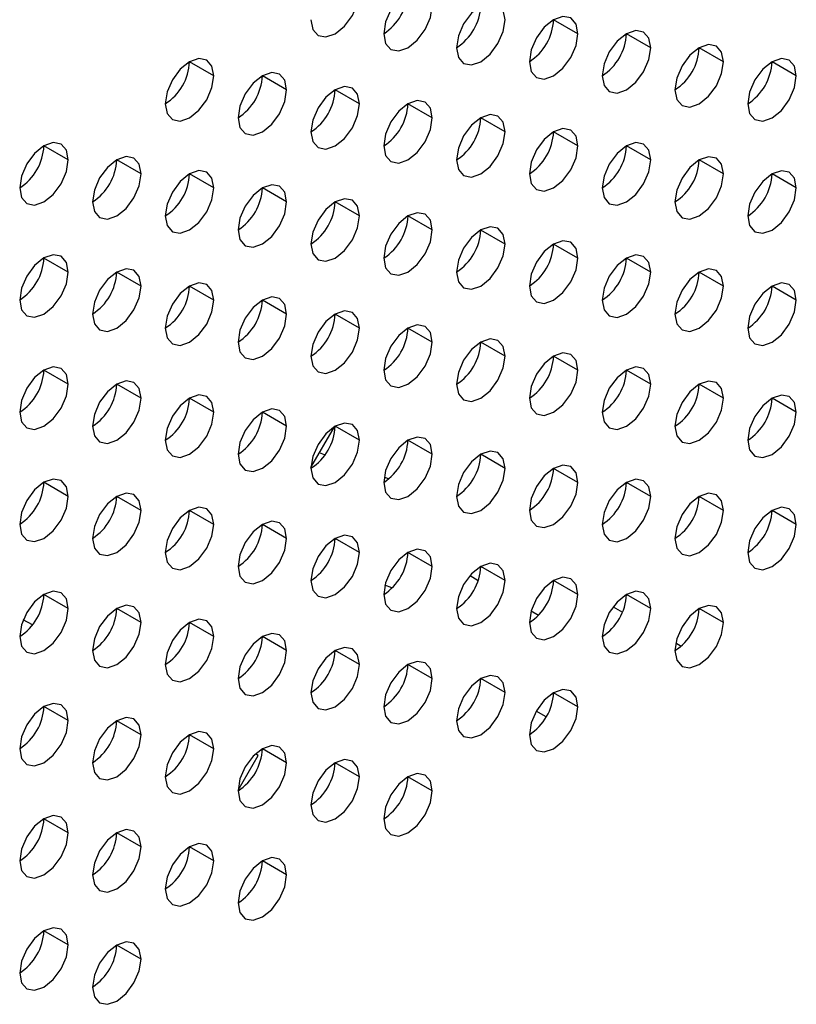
# Model space of a CAD drawing. Header units: millimetres. Extents: x 0 to 1118, y 0 to 864.
# Tile 139 of 254: x 929.34 to 933.11, y 688.41 to 693.19. Entities that reach past the tile are written whole.
import ezdxf

# ---------------------------------------------------------------- set-up
doc = ezdxf.new("R2010")
doc.units = ezdxf.units.MM

msp = doc.modelspace()

# ---------------------------------------------------------------- linework, layer by layer
at = {"color": 7, "linetype": 'Continuous', "lineweight": 25}
for p, q in [((932.0493, 693.1239), (931.9314, 693.192)), ((932.4028, 693.0559), (932.285, 693.1239)), ((932.7564, 692.9878), (932.6385, 693.0558)), ((930.2815, 692.92), (930.1636, 692.988)), ((933.1099, 692.9197), (932.9921, 692.9877)), ((930.635, 692.8519), (930.5172, 692.9199)), ((930.9886, 692.7838), (930.8707, 692.8519)), ((931.3422, 692.7157), (931.2243, 692.7838)), ((931.6957, 692.6477), (931.5779, 692.7157)), ((932.0493, 692.5796), (931.9314, 692.6476)), ((929.5744, 692.5118), (929.4565, 692.5798)), ((932.4028, 692.5115), (932.285, 692.5795)), ((929.9279, 692.4437), (929.8101, 692.5117)), ((932.7564, 692.4434), (932.6385, 692.5115)), ((930.2815, 692.3756), (930.1636, 692.4437)), ((933.1099, 692.3754), (932.9921, 692.4434)), ((930.635, 692.3075), (930.5172, 692.3756)), ((930.9886, 692.2395), (930.8707, 692.3075)), ((931.3422, 692.1714), (931.2243, 692.2394)), ((931.6957, 692.1033), (931.5779, 692.1713)), ((932.0493, 692.0352), (931.9314, 692.1033)), ((929.5744, 691.9674), (929.4565, 692.0354)), ((932.4028, 691.9671), (932.285, 692.0352)), ((929.9279, 691.8993), (929.8101, 691.9674)), ((932.7564, 691.8991), (932.6385, 691.9671)), ((930.2815, 691.8313), (930.1636, 691.8993)), ((933.1099, 691.831), (932.9921, 691.899)), ((930.635, 691.7632), (930.5172, 691.8312)), ((930.9886, 691.6951), (930.8707, 691.7631)), ((931.3422, 691.627), (931.2243, 691.6951)), ((931.6957, 691.5589), (931.5779, 691.627)), ((932.0493, 691.4909), (931.9314, 691.5589)), ((929.5744, 691.4231), (929.4565, 691.4911)), ((932.4028, 691.4228), (932.285, 691.4908)), ((929.9279, 691.355), (929.8101, 691.423)), ((932.7564, 691.3547), (932.6385, 691.4227)), ((930.2815, 691.2869), (930.1636, 691.3549)), ((933.1099, 691.2866), (932.9921, 691.3547)), ((930.635, 691.2188), (930.5172, 691.2869)), ((930.7529, 691.0186), (930.8673, 691.2168)), ((930.9886, 691.1507), (930.8707, 691.2188)), ((931.3422, 691.0827), (931.2243, 691.1507)), ((931.6957, 691.0146), (931.5779, 691.0826)), ((932.0493, 690.9465), (931.9314, 691.0145)), ((929.5744, 690.8787), (929.4565, 690.9467)), ((932.4028, 690.8784), (932.285, 690.9465)), ((929.9279, 690.8106), (929.8101, 690.8786)), ((932.7564, 690.8103), (932.6385, 690.8784)), ((930.2815, 690.7425), (930.1636, 690.8106)), ((933.1099, 690.7423), (932.9921, 690.8103)), ((930.635, 690.6745), (930.5172, 690.7425)), ((930.9886, 690.6064), (930.8707, 690.6744)), ((931.3422, 690.5383), (931.2243, 690.6063)), ((931.6957, 690.4702), (931.5779, 690.5383)), ((932.0493, 690.4021), (931.9314, 690.4702)), ((929.5744, 690.3343), (929.4565, 690.4024)), ((932.4028, 690.3341), (932.285, 690.4021)), ((929.9279, 690.2663), (929.8101, 690.3343)), ((932.7564, 690.266), (932.6385, 690.334)), ((929.4006, 690.2543), (929.3563, 690.2799)), ((930.2815, 690.1982), (930.1636, 690.2662)), ((930.635, 690.1301), (930.5172, 690.1981)), ((930.9886, 690.062), (930.8707, 690.1301)), ((931.3422, 689.9939), (931.2243, 690.062)), ((931.6957, 689.9259), (931.5779, 689.9939)), ((932.0493, 689.8578), (931.9314, 689.9258)), ((929.5744, 689.79), (929.4565, 689.858)), ((929.9279, 689.7219), (929.8101, 689.7899)), ((930.2815, 689.6538), (930.1636, 689.7218)), ((930.635, 689.5857), (930.5172, 689.6538)), ((930.3994, 689.4528), (930.4967, 689.6214)), ((930.4967, 689.6214), (930.4837, 689.6288)), ((930.9886, 689.5177), (930.8707, 689.5857)), ((931.3422, 689.4496), (931.2243, 689.5176)), ((929.5744, 689.2456), (929.4565, 689.3136)), ((929.9279, 689.1775), (929.8101, 689.2456)), ((930.2815, 689.1095), (930.1636, 689.1775)), ((930.635, 689.0414), (930.5172, 689.1094)), ((929.5744, 688.7013), (929.4565, 688.7693)), ((929.9279, 688.6332), (929.8101, 688.7012))]:
    msp.add_line(p, q, dxfattribs=at)
at = {"color": 8, "linetype": 'Continuous', "lineweight": 25}
for p, q in [((930.8196, 691.0803), (930.7941, 691.0899)), ((931.1285, 690.9644), (931.1098, 690.9714)), ((931.2218, 690.6049), (931.2242, 690.6012)), ((931.5256, 690.494), (931.5657, 690.4709)), ((931.1464, 690.4352), (931.1125, 690.447)), ((931.8223, 690.3227), (931.8582, 690.302)), ((932.2205, 690.3428), (932.2658, 690.3166)), ((932.5246, 690.1671), (932.5509, 690.1519)), ((931.5778, 689.9917), (931.5759, 689.9928)), ((931.8959, 689.808), (931.8471, 689.8362))]:
    msp.add_line(p, q, dxfattribs=at)
at = {"color": 7, "linetype": 'Continuous', "lineweight": 25, "flags": 128}
for points in [[(931.3422, 693.2601), (931.3332, 693.307), (931.3076, 693.3364), (931.2694, 693.3438), (931.2243, 693.3282), (931.1792, 693.2918), (931.141, 693.2402), (931.1154, 693.1813), (931.1064, 693.124)], [(930.7529, 693.1921), (930.7619, 693.1452), (930.7874, 693.1158), (930.8256, 693.1084), (930.8707, 693.1241), (930.9158, 693.1605), (930.9541, 693.212), (930.9796, 693.2709), (930.9886, 693.3282)], [(931.1064, 693.124), (931.1154, 693.0771), (931.141, 693.0477), (931.1792, 693.0403), (931.2243, 693.056), (931.2694, 693.0924), (931.3076, 693.1439), (931.3332, 693.2028), (931.3422, 693.2601)], [(931.6957, 693.192), (931.6867, 693.2389), (931.6612, 693.2683), (931.623, 693.2758), (931.5779, 693.2601), (931.5328, 693.2237), (931.4945, 693.1721), (931.469, 693.1132), (931.46, 693.056)], [(931.46, 693.056), (931.469, 693.0091), (931.4945, 692.9797), (931.5328, 692.9722), (931.5779, 692.9879), (931.623, 693.0243), (931.6612, 693.0759), (931.6867, 693.1348), (931.6957, 693.192)], [(932.0493, 693.1239), (932.0403, 693.1708), (932.0147, 693.2003), (931.9765, 693.2077), (931.9314, 693.192), (931.8863, 693.1556), (931.8481, 693.104), (931.8225, 693.0451), (931.8136, 692.9879)], [(931.8136, 692.9879), (931.8225, 692.941), (931.8481, 692.9116), (931.8863, 692.9041), (931.9314, 692.9198), (931.9765, 692.9562), (932.0147, 693.0078), (932.0403, 693.0667), (932.0493, 693.1239)], [(932.4028, 693.0559), (932.3938, 693.1028), (932.3683, 693.1322), (932.3301, 693.1396), (932.285, 693.1239), (932.2399, 693.0875), (932.2016, 693.036), (932.1761, 692.9771), (932.1671, 692.9198)], [(932.1671, 692.9198), (932.1761, 692.8729), (932.2016, 692.8435), (932.2399, 692.8361), (932.285, 692.8517), (932.3301, 692.8881), (932.3683, 692.9397), (932.3938, 692.9986), (932.4028, 693.0559)], [(932.7564, 692.9878), (932.7474, 693.0347), (932.7218, 693.0641), (932.6836, 693.0715), (932.6385, 693.0558), (932.5934, 693.0195), (932.5552, 692.9679), (932.5296, 692.909), (932.5207, 692.8517)], [(930.2815, 692.92), (930.2725, 692.9669), (930.247, 692.9963), (930.2087, 693.0037), (930.1636, 692.988), (930.1185, 692.9516), (930.0803, 692.9001), (930.0548, 692.8412), (930.0458, 692.7839)], [(933.1099, 692.9197), (933.1009, 692.9666), (933.0754, 692.996), (933.0372, 693.0034), (932.9921, 692.9878), (932.947, 692.9514), (932.9087, 692.8998), (932.8832, 692.8409), (932.8742, 692.7836)], [(932.5207, 692.8517), (932.5296, 692.8048), (932.5552, 692.7754), (932.5934, 692.768), (932.6385, 692.7837), (932.6836, 692.8201), (932.7218, 692.8716), (932.7474, 692.9305), (932.7564, 692.9878)], [(930.0458, 692.7839), (930.0548, 692.737), (930.0803, 692.7076), (930.1185, 692.7002), (930.1636, 692.7159), (930.2087, 692.7522), (930.247, 692.8038), (930.2725, 692.8627), (930.2815, 692.92)], [(930.635, 692.8519), (930.6261, 692.8988), (930.6005, 692.9282), (930.5623, 692.9356), (930.5172, 692.92), (930.4721, 692.8836), (930.4339, 692.832), (930.4083, 692.7731), (930.3993, 692.7158)], [(932.8742, 692.7836), (932.8832, 692.7367), (932.9087, 692.7073), (932.947, 692.6999), (932.9921, 692.7156), (933.0372, 692.752), (933.0754, 692.8036), (933.1009, 692.8625), (933.1099, 692.9197)], [(930.9886, 692.7838), (930.9796, 692.8307), (930.9541, 692.8601), (930.9158, 692.8676), (930.8707, 692.8519), (930.8256, 692.8155), (930.7874, 692.7639), (930.7619, 692.705), (930.7529, 692.6478)], [(930.3993, 692.7158), (930.4083, 692.6689), (930.4339, 692.6395), (930.4721, 692.6321), (930.5172, 692.6478), (930.5623, 692.6842), (930.6005, 692.7357), (930.6261, 692.7946), (930.635, 692.8519)], [(930.7529, 692.6478), (930.7619, 692.6009), (930.7874, 692.5715), (930.8256, 692.564), (930.8707, 692.5797), (930.9158, 692.6161), (930.9541, 692.6677), (930.9796, 692.7266), (930.9886, 692.7838)], [(931.3422, 692.7157), (931.3332, 692.7626), (931.3076, 692.792), (931.2694, 692.7995), (931.2243, 692.7838), (931.1792, 692.7474), (931.141, 692.6958), (931.1154, 692.6369), (931.1064, 692.5797)], [(931.1064, 692.5797), (931.1154, 692.5328), (931.141, 692.5034), (931.1792, 692.4959), (931.2243, 692.5116), (931.2694, 692.548), (931.3076, 692.5996), (931.3332, 692.6585), (931.3422, 692.7157)], [(931.6957, 692.6477), (931.6867, 692.6946), (931.6612, 692.724), (931.623, 692.7314), (931.5779, 692.7157), (931.5328, 692.6793), (931.4945, 692.6278), (931.469, 692.5689), (931.46, 692.5116)], [(932.0493, 692.5796), (932.0403, 692.6265), (932.0147, 692.6559), (931.9765, 692.6633), (931.9314, 692.6476), (931.8863, 692.6112), (931.8481, 692.5597), (931.8225, 692.5008), (931.8136, 692.4435)], [(931.46, 692.5116), (931.469, 692.4647), (931.4945, 692.4353), (931.5328, 692.4279), (931.5779, 692.4435), (931.623, 692.4799), (931.6612, 692.5315), (931.6867, 692.5904), (931.6957, 692.6477)], [(929.5744, 692.5118), (929.5654, 692.5587), (929.5399, 692.5881), (929.5016, 692.5955), (929.4565, 692.5798), (929.4114, 692.5434), (929.3732, 692.4919), (929.3477, 692.433), (929.3387, 692.3757)], [(931.8136, 692.4435), (931.8225, 692.3966), (931.8481, 692.3672), (931.8863, 692.3598), (931.9314, 692.3755), (931.9765, 692.4119), (932.0147, 692.4634), (932.0403, 692.5223), (932.0493, 692.5796)], [(932.4028, 692.5115), (932.3938, 692.5584), (932.3683, 692.5878), (932.3301, 692.5952), (932.285, 692.5796), (932.2399, 692.5432), (932.2016, 692.4916), (932.1761, 692.4327), (932.1671, 692.3754)], [(929.9279, 692.4437), (929.919, 692.4906), (929.8934, 692.52), (929.8552, 692.5274), (929.8101, 692.5118), (929.765, 692.4754), (929.7268, 692.4238), (929.7012, 692.3649), (929.6922, 692.3076)], [(932.7564, 692.4434), (932.7474, 692.4903), (932.7218, 692.5197), (932.6836, 692.5272), (932.6385, 692.5115), (932.5934, 692.4751), (932.5552, 692.4235), (932.5296, 692.3646), (932.5207, 692.3074)], [(929.3387, 692.3757), (929.3477, 692.3288), (929.3732, 692.2994), (929.4114, 692.292), (929.4565, 692.3077), (929.5016, 692.344), (929.5399, 692.3956), (929.5654, 692.4545), (929.5744, 692.5118)], [(932.1671, 692.3754), (932.1761, 692.3285), (932.2016, 692.2991), (932.2399, 692.2917), (932.285, 692.3074), (932.3301, 692.3438), (932.3683, 692.3954), (932.3938, 692.4543), (932.4028, 692.5115)], [(929.6922, 692.3076), (929.7012, 692.2607), (929.7268, 692.2313), (929.765, 692.2239), (929.8101, 692.2396), (929.8552, 692.276), (929.8934, 692.3275), (929.919, 692.3864), (929.9279, 692.4437)], [(930.2815, 692.3756), (930.2725, 692.4225), (930.247, 692.4519), (930.2087, 692.4594), (930.1636, 692.4437), (930.1185, 692.4073), (930.0803, 692.3557), (930.0548, 692.2968), (930.0458, 692.2396)], [(932.5207, 692.3074), (932.5296, 692.2605), (932.5552, 692.2311), (932.5934, 692.2236), (932.6385, 692.2393), (932.6836, 692.2757), (932.7218, 692.3273), (932.7474, 692.3862), (932.7564, 692.4434)], [(933.1099, 692.3754), (933.1009, 692.4223), (933.0754, 692.4517), (933.0372, 692.4591), (932.9921, 692.4434), (932.947, 692.407), (932.9087, 692.3554), (932.8832, 692.2965), (932.8742, 692.2393)], [(930.635, 692.3075), (930.6261, 692.3544), (930.6005, 692.3838), (930.5623, 692.3913), (930.5172, 692.3756), (930.4721, 692.3392), (930.4339, 692.2876), (930.4083, 692.2287), (930.3993, 692.1715)], [(930.0458, 692.2396), (930.0548, 692.1926), (930.0803, 692.1632), (930.1185, 692.1558), (930.1636, 692.1715), (930.2087, 692.2079), (930.247, 692.2595), (930.2725, 692.3184), (930.2815, 692.3756)], [(932.8742, 692.2393), (932.8832, 692.1924), (932.9087, 692.163), (932.947, 692.1556), (932.9921, 692.1712), (933.0372, 692.2076), (933.0754, 692.2592), (933.1009, 692.3181), (933.1099, 692.3754)], [(930.3993, 692.1715), (930.4083, 692.1246), (930.4339, 692.0952), (930.4721, 692.0877), (930.5172, 692.1034), (930.5623, 692.1398), (930.6005, 692.1914), (930.6261, 692.2503), (930.635, 692.3075)], [(930.9886, 692.2395), (930.9796, 692.2864), (930.9541, 692.3158), (930.9158, 692.3232), (930.8707, 692.3075), (930.8256, 692.2711), (930.7874, 692.2196), (930.7619, 692.1607), (930.7529, 692.1034)], [(930.7529, 692.1034), (930.7619, 692.0565), (930.7874, 692.0271), (930.8256, 692.0197), (930.8707, 692.0353), (930.9158, 692.0717), (930.9541, 692.1233), (930.9796, 692.1822), (930.9886, 692.2395)], [(931.3422, 692.1714), (931.3332, 692.2183), (931.3076, 692.2477), (931.2694, 692.2551), (931.2243, 692.2394), (931.1792, 692.203), (931.141, 692.1515), (931.1154, 692.0926), (931.1064, 692.0353)], [(931.6957, 692.1033), (931.6867, 692.1502), (931.6612, 692.1796), (931.623, 692.187), (931.5779, 692.1714), (931.5328, 692.135), (931.4945, 692.0834), (931.469, 692.0245), (931.46, 691.9672)], [(931.1064, 692.0353), (931.1154, 691.9884), (931.141, 691.959), (931.1792, 691.9516), (931.2243, 691.9673), (931.2694, 692.0037), (931.3076, 692.0552), (931.3332, 692.1141), (931.3422, 692.1714)], [(931.46, 691.9672), (931.469, 691.9203), (931.4945, 691.8909), (931.5328, 691.8835), (931.5779, 691.8992), (931.623, 691.9356), (931.6612, 691.9871), (931.6867, 692.046), (931.6957, 692.1033)], [(932.0493, 692.0352), (932.0403, 692.0821), (932.0147, 692.1115), (931.9765, 692.119), (931.9314, 692.1033), (931.8863, 692.0669), (931.8481, 692.0153), (931.8225, 691.9564), (931.8136, 691.8992)], [(929.5744, 691.9674), (929.5654, 692.0143), (929.5399, 692.0437), (929.5016, 692.0511), (929.4565, 692.0355), (929.4114, 691.9991), (929.3732, 691.9475), (929.3477, 691.8886), (929.3387, 691.8313)], [(932.4028, 691.9671), (932.3938, 692.014), (932.3683, 692.0435), (932.3301, 692.0509), (932.285, 692.0352), (932.2399, 691.9988), (932.2016, 691.9472), (932.1761, 691.8883), (932.1671, 691.8311)], [(931.8136, 691.8992), (931.8225, 691.8523), (931.8481, 691.8229), (931.8863, 691.8154), (931.9314, 691.8311), (931.9765, 691.8675), (932.0147, 691.9191), (932.0403, 691.978), (932.0493, 692.0352)], [(929.3387, 691.8313), (929.3477, 691.7844), (929.3732, 691.755), (929.4114, 691.7476), (929.4565, 691.7633), (929.5016, 691.7997), (929.5399, 691.8513), (929.5654, 691.9102), (929.5744, 691.9674)], [(929.9279, 691.8993), (929.919, 691.9462), (929.8934, 691.9756), (929.8552, 691.9831), (929.8101, 691.9674), (929.765, 691.931), (929.7268, 691.8794), (929.7012, 691.8205), (929.6922, 691.7633)], [(932.1671, 691.8311), (932.1761, 691.7842), (932.2016, 691.7548), (932.2399, 691.7473), (932.285, 691.763), (932.3301, 691.7994), (932.3683, 691.851), (932.3938, 691.9099), (932.4028, 691.9671)], [(932.7564, 691.8991), (932.7474, 691.946), (932.7218, 691.9754), (932.6836, 691.9828), (932.6385, 691.9671), (932.5934, 691.9307), (932.5552, 691.8792), (932.5296, 691.8203), (932.5207, 691.763)], [(929.6922, 691.7633), (929.7012, 691.7164), (929.7268, 691.687), (929.765, 691.6795), (929.8101, 691.6952), (929.8552, 691.7316), (929.8934, 691.7832), (929.919, 691.8421), (929.9279, 691.8993)], [(930.2815, 691.8313), (930.2725, 691.8782), (930.247, 691.9076), (930.2087, 691.915), (930.1636, 691.8993), (930.1185, 691.8629), (930.0803, 691.8113), (930.0548, 691.7524), (930.0458, 691.6952)], [(932.5207, 691.763), (932.5296, 691.7161), (932.5552, 691.6867), (932.5934, 691.6793), (932.6385, 691.6949), (932.6836, 691.7313), (932.7218, 691.7829), (932.7474, 691.8418), (932.7564, 691.8991)], [(933.1099, 691.831), (933.1009, 691.8779), (933.0754, 691.9073), (933.0372, 691.9147), (932.9921, 691.899), (932.947, 691.8627), (932.9087, 691.8111), (932.8832, 691.7522), (932.8742, 691.6949)], [(930.0458, 691.6952), (930.0548, 691.6483), (930.0803, 691.6189), (930.1185, 691.6115), (930.1636, 691.6271), (930.2087, 691.6635), (930.247, 691.7151), (930.2725, 691.774), (930.2815, 691.8313)], [(930.635, 691.7632), (930.6261, 691.8101), (930.6005, 691.8395), (930.5623, 691.8469), (930.5172, 691.8312), (930.4721, 691.7948), (930.4339, 691.7433), (930.4083, 691.6844), (930.3993, 691.6271)], [(932.8742, 691.6949), (932.8832, 691.648), (932.9087, 691.6186), (932.947, 691.6112), (932.9921, 691.6269), (933.0372, 691.6633), (933.0754, 691.7148), (933.1009, 691.7737), (933.1099, 691.831)], [(930.3993, 691.6271), (930.4083, 691.5802), (930.4339, 691.5508), (930.4721, 691.5434), (930.5172, 691.5591), (930.5623, 691.5954), (930.6005, 691.647), (930.6261, 691.7059), (930.635, 691.7632)], [(930.9886, 691.6951), (930.9796, 691.742), (930.9541, 691.7714), (930.9158, 691.7788), (930.8707, 691.7632), (930.8256, 691.7268), (930.7874, 691.6752), (930.7619, 691.6163), (930.7529, 691.559)], [(931.3422, 691.627), (931.3332, 691.6739), (931.3076, 691.7033), (931.2694, 691.7108), (931.2243, 691.6951), (931.1792, 691.6587), (931.141, 691.6071), (931.1154, 691.5482), (931.1064, 691.491)], [(930.7529, 691.559), (930.7619, 691.5121), (930.7874, 691.4827), (930.8256, 691.4753), (930.8707, 691.491), (930.9158, 691.5274), (930.9541, 691.5789), (930.9796, 691.6378), (930.9886, 691.6951)], [(931.1064, 691.491), (931.1154, 691.4441), (931.141, 691.4147), (931.1792, 691.4072), (931.2243, 691.4229), (931.2694, 691.4593), (931.3076, 691.5109), (931.3332, 691.5698), (931.3422, 691.627)], [(931.6957, 691.5589), (931.6867, 691.6058), (931.6612, 691.6352), (931.623, 691.6427), (931.5779, 691.627), (931.5328, 691.5906), (931.4945, 691.539), (931.469, 691.4801), (931.46, 691.4229)], [(932.0493, 691.4909), (932.0403, 691.5378), (932.0147, 691.5672), (931.9765, 691.5746), (931.9314, 691.5589), (931.8863, 691.5225), (931.8481, 691.471), (931.8225, 691.4121), (931.8136, 691.3548)], [(931.46, 691.4229), (931.469, 691.376), (931.4945, 691.3466), (931.5328, 691.3391), (931.5779, 691.3548), (931.623, 691.3912), (931.6612, 691.4428), (931.6867, 691.5017), (931.6957, 691.5589)], [(929.5744, 691.4231), (929.5654, 691.47), (929.5399, 691.4994), (929.5016, 691.5068), (929.4565, 691.4911), (929.4114, 691.4547), (929.3732, 691.4031), (929.3477, 691.3442), (929.3387, 691.287)], [(931.8136, 691.3548), (931.8225, 691.3079), (931.8481, 691.2785), (931.8863, 691.2711), (931.9314, 691.2867), (931.9765, 691.3231), (932.0147, 691.3747), (932.0403, 691.4336), (932.0493, 691.4909)], [(932.4028, 691.4228), (932.3938, 691.4697), (932.3683, 691.4991), (932.3301, 691.5065), (932.285, 691.4908), (932.2399, 691.4544), (932.2016, 691.4029), (932.1761, 691.344), (932.1671, 691.2867)], [(929.3387, 691.287), (929.3477, 691.2401), (929.3732, 691.2107), (929.4114, 691.2033), (929.4565, 691.2189), (929.5016, 691.2553), (929.5399, 691.3069), (929.5654, 691.3658), (929.5744, 691.4231)], [(929.9279, 691.355), (929.919, 691.4019), (929.8934, 691.4313), (929.8552, 691.4387), (929.8101, 691.423), (929.765, 691.3866), (929.7268, 691.3351), (929.7012, 691.2762), (929.6922, 691.2189)], [(932.1671, 691.2867), (932.1761, 691.2398), (932.2016, 691.2104), (932.2399, 691.203), (932.285, 691.2187), (932.3301, 691.2551), (932.3683, 691.3066), (932.3938, 691.3655), (932.4028, 691.4228)], [(932.7564, 691.3547), (932.7474, 691.4016), (932.7218, 691.431), (932.6836, 691.4384), (932.6385, 691.4228), (932.5934, 691.3864), (932.5552, 691.3348), (932.5296, 691.2759), (932.5207, 691.2186)], [(929.6922, 691.2189), (929.7012, 691.172), (929.7268, 691.1426), (929.765, 691.1352), (929.8101, 691.1509), (929.8552, 691.1872), (929.8934, 691.2388), (929.919, 691.2977), (929.9279, 691.355)], [(930.2815, 691.2869), (930.2725, 691.3338), (930.247, 691.3632), (930.2087, 691.3706), (930.1636, 691.355), (930.1185, 691.3186), (930.0803, 691.267), (930.0548, 691.2081), (930.0458, 691.1508)], [(932.5207, 691.2186), (932.5296, 691.1717), (932.5552, 691.1423), (932.5934, 691.1349), (932.6385, 691.1506), (932.6836, 691.187), (932.7218, 691.2386), (932.7474, 691.2975), (932.7564, 691.3547)], [(933.1099, 691.2866), (933.1009, 691.3335), (933.0754, 691.3629), (933.0372, 691.3704), (932.9921, 691.3547), (932.947, 691.3183), (932.9087, 691.2667), (932.8832, 691.2078), (932.8742, 691.1506)], [(930.0458, 691.1508), (930.0548, 691.1039), (930.0803, 691.0745), (930.1185, 691.0671), (930.1636, 691.0828), (930.2087, 691.1192), (930.247, 691.1707), (930.2725, 691.2296), (930.2815, 691.2869)], [(930.635, 691.2188), (930.6261, 691.2657), (930.6005, 691.2951), (930.5623, 691.3026), (930.5172, 691.2869), (930.4721, 691.2505), (930.4339, 691.1989), (930.4083, 691.14), (930.3993, 691.0828)], [(932.8742, 691.1506), (932.8832, 691.1037), (932.9087, 691.0743), (932.947, 691.0668), (932.9921, 691.0825), (933.0372, 691.1189), (933.0754, 691.1705), (933.1009, 691.2294), (933.1099, 691.2866)], [(930.9886, 691.1507), (930.9796, 691.1976), (930.9541, 691.227), (930.9158, 691.2345), (930.8707, 691.2188), (930.8256, 691.1824), (930.7874, 691.1308), (930.7619, 691.0719), (930.7529, 691.0147)], [(930.3993, 691.0828), (930.4083, 691.0359), (930.4339, 691.0064), (930.4721, 690.999), (930.5172, 691.0147), (930.5623, 691.0511), (930.6005, 691.1027), (930.6261, 691.1616), (930.635, 691.2188)], [(930.7529, 691.0147), (930.7619, 690.9678), (930.7874, 690.9384), (930.8256, 690.9309), (930.8707, 690.9466), (930.9158, 690.983), (930.9541, 691.0346), (930.9796, 691.0935), (930.9886, 691.1507)], [(931.3422, 691.0827), (931.3332, 691.1296), (931.3076, 691.159), (931.2694, 691.1664), (931.2243, 691.1507), (931.1792, 691.1143), (931.141, 691.0628), (931.1154, 691.0039), (931.1064, 690.9466)], [(931.6957, 691.0146), (931.6867, 691.0615), (931.6612, 691.0909), (931.623, 691.0983), (931.5779, 691.0826), (931.5328, 691.0462), (931.4945, 690.9947), (931.469, 690.9358), (931.46, 690.8785)], [(931.1064, 690.9466), (931.1154, 690.8997), (931.141, 690.8703), (931.1792, 690.8629), (931.2243, 690.8785), (931.2694, 690.9149), (931.3076, 690.9665), (931.3332, 691.0254), (931.3422, 691.0827)], [(931.46, 690.8785), (931.469, 690.8316), (931.4945, 690.8022), (931.5328, 690.7948), (931.5779, 690.8105), (931.623, 690.8469), (931.6612, 690.8984), (931.6867, 690.9573), (931.6957, 691.0146)], [(932.0493, 690.9465), (932.0403, 690.9934), (932.0147, 691.0228), (931.9765, 691.0302), (931.9314, 691.0146), (931.8863, 690.9782), (931.8481, 690.9266), (931.8225, 690.8677), (931.8136, 690.8104)], [(929.5744, 690.8787), (929.5654, 690.9256), (929.5399, 690.955), (929.5016, 690.9624), (929.4565, 690.9467), (929.4114, 690.9104), (929.3732, 690.8588), (929.3477, 690.7999), (929.3387, 690.7426)], [(931.8136, 690.8104), (931.8225, 690.7635), (931.8481, 690.7341), (931.8863, 690.7267), (931.9314, 690.7424), (931.9765, 690.7788), (932.0147, 690.8303), (932.0403, 690.8892), (932.0493, 690.9465)], [(932.4028, 690.8784), (932.3938, 690.9253), (932.3683, 690.9547), (932.3301, 690.9622), (932.285, 690.9465), (932.2399, 690.9101), (932.2016, 690.8585), (932.1761, 690.7996), (932.1671, 690.7424)], [(929.3387, 690.7426), (929.3477, 690.6957), (929.3732, 690.6663), (929.4114, 690.6589), (929.4565, 690.6746), (929.5016, 690.711), (929.5399, 690.7625), (929.5654, 690.8214), (929.5744, 690.8787)], [(929.9279, 690.8106), (929.919, 690.8575), (929.8934, 690.8869), (929.8552, 690.8943), (929.8101, 690.8787), (929.765, 690.8423), (929.7268, 690.7907), (929.7012, 690.7318), (929.6922, 690.6745)], [(932.1671, 690.7424), (932.1761, 690.6955), (932.2016, 690.6661), (932.2399, 690.6586), (932.285, 690.6743), (932.3301, 690.7107), (932.3683, 690.7623), (932.3938, 690.8212), (932.4028, 690.8784)], [(932.7564, 690.8103), (932.7474, 690.8572), (932.7218, 690.8867), (932.6836, 690.8941), (932.6385, 690.8784), (932.5934, 690.842), (932.5552, 690.7904), (932.5296, 690.7315), (932.5207, 690.6743)], [(929.6922, 690.6745), (929.7012, 690.6276), (929.7268, 690.5982), (929.765, 690.5908), (929.8101, 690.6065), (929.8552, 690.6429), (929.8934, 690.6945), (929.919, 690.7534), (929.9279, 690.8106)], [(930.2815, 690.7425), (930.2725, 690.7894), (930.247, 690.8188), (930.2087, 690.8263), (930.1636, 690.8106), (930.1185, 690.7742), (930.0803, 690.7226), (930.0548, 690.6637), (930.0458, 690.6065)], [(932.5207, 690.6743), (932.5296, 690.6274), (932.5552, 690.598), (932.5934, 690.5905), (932.6385, 690.6062), (932.6836, 690.6426), (932.7218, 690.6942), (932.7474, 690.7531), (932.7564, 690.8103)], [(933.1099, 690.7423), (933.1009, 690.7892), (933.0754, 690.8186), (933.0372, 690.826), (932.9921, 690.8103), (932.947, 690.7739), (932.9087, 690.7224), (932.8832, 690.6635), (932.8742, 690.6062)], [(930.635, 690.6745), (930.6261, 690.7214), (930.6005, 690.7508), (930.5623, 690.7582), (930.5172, 690.7425), (930.4721, 690.7061), (930.4339, 690.6545), (930.4083, 690.5956), (930.3993, 690.5384)], [(930.0458, 690.6065), (930.0548, 690.5596), (930.0803, 690.5302), (930.1185, 690.5227), (930.1636, 690.5384), (930.2087, 690.5748), (930.247, 690.6264), (930.2725, 690.6853), (930.2815, 690.7425)], [(932.8742, 690.6062), (932.8832, 690.5593), (932.9087, 690.5299), (932.947, 690.5225), (932.9921, 690.5381), (933.0372, 690.5745), (933.0754, 690.6261), (933.1009, 690.685), (933.1099, 690.7423)], [(930.3993, 690.5384), (930.4083, 690.4915), (930.4339, 690.4621), (930.4721, 690.4547), (930.5172, 690.4703), (930.5623, 690.5067), (930.6005, 690.5583), (930.6261, 690.6172), (930.635, 690.6745)], [(930.9886, 690.6064), (930.9796, 690.6533), (930.9541, 690.6827), (930.9158, 690.6901), (930.8707, 690.6744), (930.8256, 690.638), (930.7874, 690.5865), (930.7619, 690.5276), (930.7529, 690.4703)], [(931.3422, 690.5383), (931.3332, 690.5852), (931.3076, 690.6146), (931.2694, 690.622), (931.2243, 690.6064), (931.1792, 690.57), (931.141, 690.5184), (931.1154, 690.4595), (931.1064, 690.4022)], [(930.7529, 690.4703), (930.7619, 690.4234), (930.7874, 690.394), (930.8256, 690.3866), (930.8707, 690.4023), (930.9158, 690.4387), (930.9541, 690.4902), (930.9796, 690.5491), (930.9886, 690.6064)], [(931.1064, 690.4022), (931.1154, 690.3553), (931.141, 690.3259), (931.1792, 690.3185), (931.2243, 690.3342), (931.2694, 690.3706), (931.3076, 690.4221), (931.3332, 690.481), (931.3422, 690.5383)], [(931.6957, 690.4702), (931.6867, 690.5171), (931.6612, 690.5465), (931.623, 690.554), (931.5779, 690.5383), (931.5328, 690.5019), (931.4945, 690.4503), (931.469, 690.3914), (931.46, 690.3342)], [(931.46, 690.3342), (931.469, 690.2873), (931.4945, 690.2579), (931.5328, 690.2504), (931.5779, 690.2661), (931.623, 690.3025), (931.6612, 690.3541), (931.6867, 690.413), (931.6957, 690.4702)], [(932.0493, 690.4021), (932.0403, 690.449), (932.0147, 690.4784), (931.9765, 690.4859), (931.9314, 690.4702), (931.8863, 690.4338), (931.8481, 690.3822), (931.8225, 690.3233), (931.8136, 690.2661)], [(929.5744, 690.3343), (929.5654, 690.3812), (929.5399, 690.4106), (929.5016, 690.4181), (929.4565, 690.4024), (929.4114, 690.366), (929.3732, 690.3144), (929.3477, 690.2555), (929.3387, 690.1983)], [(932.4028, 690.3341), (932.3938, 690.381), (932.3683, 690.4104), (932.3301, 690.4178), (932.285, 690.4021), (932.2399, 690.3657), (932.2016, 690.3142), (932.1761, 690.2553), (932.1671, 690.198)], [(931.8136, 690.2661), (931.8225, 690.2192), (931.8481, 690.1898), (931.8863, 690.1823), (931.9314, 690.198), (931.9765, 690.2344), (932.0147, 690.286), (932.0403, 690.3449), (932.0493, 690.4021)], [(929.3387, 690.1983), (929.3477, 690.1514), (929.3732, 690.122), (929.4114, 690.1145), (929.4565, 690.1302), (929.5016, 690.1666), (929.5399, 690.2182), (929.5654, 690.2771), (929.5744, 690.3343)], [(929.9279, 690.2663), (929.919, 690.3132), (929.8934, 690.3426), (929.8552, 690.35), (929.8101, 690.3343), (929.765, 690.2979), (929.7268, 690.2463), (929.7012, 690.1874), (929.6922, 690.1302)], [(932.1671, 690.198), (932.1761, 690.1511), (932.2016, 690.1217), (932.2399, 690.1143), (932.285, 690.1299), (932.3301, 690.1663), (932.3683, 690.2179), (932.3938, 690.2768), (932.4028, 690.3341)], [(932.7564, 690.266), (932.7474, 690.3129), (932.7218, 690.3423), (932.6836, 690.3497), (932.6385, 690.334), (932.5934, 690.2977), (932.5552, 690.2461), (932.5296, 690.1872), (932.5207, 690.1299)], [(930.2815, 690.1982), (930.2725, 690.2451), (930.247, 690.2745), (930.2087, 690.2819), (930.1636, 690.2662), (930.1185, 690.2298), (930.0803, 690.1783), (930.0548, 690.1194), (930.0458, 690.0621)], [(929.6922, 690.1302), (929.7012, 690.0833), (929.7268, 690.0539), (929.765, 690.0465), (929.8101, 690.0621), (929.8552, 690.0985), (929.8934, 690.1501), (929.919, 690.209), (929.9279, 690.2663)], [(932.5207, 690.1299), (932.5296, 690.083), (932.5552, 690.0536), (932.5934, 690.0462), (932.6385, 690.0619), (932.6836, 690.0983), (932.7218, 690.1498), (932.7474, 690.2087), (932.7564, 690.266)], [(930.0458, 690.0621), (930.0548, 690.0152), (930.0803, 689.9858), (930.1185, 689.9784), (930.1636, 689.9941), (930.2087, 690.0304), (930.247, 690.082), (930.2725, 690.1409), (930.2815, 690.1982)], [(930.635, 690.1301), (930.6261, 690.177), (930.6005, 690.2064), (930.5623, 690.2138), (930.5172, 690.1982), (930.4721, 690.1618), (930.4339, 690.1102), (930.4083, 690.0513), (930.3993, 689.994)], [(930.3993, 689.994), (930.4083, 689.9471), (930.4339, 689.9177), (930.4721, 689.9103), (930.5172, 689.926), (930.5623, 689.9624), (930.6005, 690.0139), (930.6261, 690.0728), (930.635, 690.1301)], [(930.9886, 690.062), (930.9796, 690.1089), (930.9541, 690.1383), (930.9158, 690.1458), (930.8707, 690.1301), (930.8256, 690.0937), (930.7874, 690.0421), (930.7619, 689.9832), (930.7529, 689.926)], [(930.7529, 689.926), (930.7619, 689.8791), (930.7874, 689.8496), (930.8256, 689.8422), (930.8707, 689.8579), (930.9158, 689.8943), (930.9541, 689.9459), (930.9796, 690.0048), (930.9886, 690.062)], [(931.3422, 689.9939), (931.3332, 690.0408), (931.3076, 690.0702), (931.2694, 690.0777), (931.2243, 690.062), (931.1792, 690.0256), (931.141, 689.974), (931.1154, 689.9151), (931.1064, 689.8579)], [(931.1064, 689.8579), (931.1154, 689.811), (931.141, 689.7816), (931.1792, 689.7741), (931.2243, 689.7898), (931.2694, 689.8262), (931.3076, 689.8778), (931.3332, 689.9367), (931.3422, 689.9939)], [(931.6957, 689.9259), (931.6867, 689.9728), (931.6612, 690.0022), (931.623, 690.0096), (931.5779, 689.9939), (931.5328, 689.9575), (931.4945, 689.906), (931.469, 689.8471), (931.46, 689.7898)], [(932.0493, 689.8578), (932.0403, 689.9047), (932.0147, 689.9341), (931.9765, 689.9415), (931.9314, 689.9258), (931.8863, 689.8894), (931.8481, 689.8379), (931.8225, 689.779), (931.8136, 689.7217)], [(931.46, 689.7898), (931.469, 689.7429), (931.4945, 689.7135), (931.5328, 689.7061), (931.5779, 689.7217), (931.623, 689.7581), (931.6612, 689.8097), (931.6867, 689.8686), (931.6957, 689.9259)], [(929.5744, 689.79), (929.5654, 689.8369), (929.5399, 689.8663), (929.5016, 689.8737), (929.4565, 689.858), (929.4114, 689.8216), (929.3732, 689.7701), (929.3477, 689.7112), (929.3387, 689.6539)], [(931.8136, 689.7217), (931.8225, 689.6748), (931.8481, 689.6454), (931.8863, 689.638), (931.9314, 689.6537), (931.9765, 689.6901), (932.0147, 689.7416), (932.0403, 689.8005), (932.0493, 689.8578)], [(929.9279, 689.7219), (929.919, 689.7688), (929.8934, 689.7982), (929.8552, 689.8056), (929.8101, 689.7899), (929.765, 689.7536), (929.7268, 689.702), (929.7012, 689.6431), (929.6922, 689.5858)], [(929.3387, 689.6539), (929.3477, 689.607), (929.3732, 689.5776), (929.4114, 689.5702), (929.4565, 689.5858), (929.5016, 689.6222), (929.5399, 689.6738), (929.5654, 689.7327), (929.5744, 689.79)], [(929.6922, 689.5858), (929.7012, 689.5389), (929.7268, 689.5095), (929.765, 689.5021), (929.8101, 689.5178), (929.8552, 689.5542), (929.8934, 689.6057), (929.919, 689.6646), (929.9279, 689.7219)], [(930.2815, 689.6538), (930.2725, 689.7007), (930.247, 689.7301), (930.2087, 689.7375), (930.1636, 689.7219), (930.1185, 689.6855), (930.0803, 689.6339), (930.0548, 689.575), (930.0458, 689.5177)], [(930.0458, 689.5177), (930.0548, 689.4708), (930.0803, 689.4414), (930.1185, 689.434), (930.1636, 689.4497), (930.2087, 689.4861), (930.247, 689.5377), (930.2725, 689.5966), (930.2815, 689.6538)], [(930.635, 689.5857), (930.6261, 689.6326), (930.6005, 689.662), (930.5623, 689.6695), (930.5172, 689.6538), (930.4721, 689.6174), (930.4339, 689.5658), (930.4083, 689.5069), (930.3993, 689.4497)], [(930.3993, 689.4497), (930.4083, 689.4028), (930.4339, 689.3734), (930.4721, 689.3659), (930.5172, 689.3816), (930.5623, 689.418), (930.6005, 689.4696), (930.6261, 689.5285), (930.635, 689.5857)], [(930.9886, 689.5177), (930.9796, 689.5646), (930.9541, 689.594), (930.9158, 689.6014), (930.8707, 689.5857), (930.8256, 689.5493), (930.7874, 689.4977), (930.7619, 689.4388), (930.7529, 689.3816)], [(930.7529, 689.3816), (930.7619, 689.3347), (930.7874, 689.3053), (930.8256, 689.2979), (930.8707, 689.3135), (930.9158, 689.3499), (930.9541, 689.4015), (930.9796, 689.4604), (930.9886, 689.5177)], [(931.3422, 689.4496), (931.3332, 689.4965), (931.3076, 689.5259), (931.2694, 689.5333), (931.2243, 689.5176), (931.1792, 689.4812), (931.141, 689.4297), (931.1154, 689.3708), (931.1064, 689.3135)], [(931.1064, 689.3135), (931.1154, 689.2666), (931.141, 689.2372), (931.1792, 689.2298), (931.2243, 689.2455), (931.2694, 689.2819), (931.3076, 689.3334), (931.3332, 689.3923), (931.3422, 689.4496)], [(929.5744, 689.2456), (929.5654, 689.2925), (929.5399, 689.3219), (929.5016, 689.3293), (929.4565, 689.3137), (929.4114, 689.2773), (929.3732, 689.2257), (929.3477, 689.1668), (929.3387, 689.1095)], [(929.3387, 689.1095), (929.3477, 689.0626), (929.3732, 689.0332), (929.4114, 689.0258), (929.4565, 689.0415), (929.5016, 689.0779), (929.5399, 689.1295), (929.5654, 689.1884), (929.5744, 689.2456)], [(929.9279, 689.1775), (929.919, 689.2244), (929.8934, 689.2538), (929.8552, 689.2613), (929.8101, 689.2456), (929.765, 689.2092), (929.7268, 689.1576), (929.7012, 689.0987), (929.6922, 689.0415)], [(929.6922, 689.0415), (929.7012, 688.9946), (929.7268, 688.9652), (929.765, 688.9577), (929.8101, 688.9734), (929.8552, 689.0098), (929.8934, 689.0614), (929.919, 689.1203), (929.9279, 689.1775)], [(930.2815, 689.1095), (930.2725, 689.1564), (930.247, 689.1858), (930.2087, 689.1932), (930.1636, 689.1775), (930.1185, 689.1411), (930.0803, 689.0895), (930.0548, 689.0306), (930.0458, 688.9734)], [(930.0458, 688.9734), (930.0548, 688.9265), (930.0803, 688.8971), (930.1185, 688.8897), (930.1636, 688.9053), (930.2087, 688.9417), (930.247, 688.9933), (930.2725, 689.0522), (930.2815, 689.1095)], [(930.635, 689.0414), (930.6261, 689.0883), (930.6005, 689.1177), (930.5623, 689.1251), (930.5172, 689.1094), (930.4721, 689.073), (930.4339, 689.0215), (930.4083, 688.9626), (930.3993, 688.9053)], [(930.3993, 688.9053), (930.4083, 688.8584), (930.4339, 688.829), (930.4721, 688.8216), (930.5172, 688.8373), (930.5623, 688.8736), (930.6005, 688.9252), (930.6261, 688.9841), (930.635, 689.0414)], [(929.5744, 688.7013), (929.5654, 688.7482), (929.5399, 688.7776), (929.5016, 688.785), (929.4565, 688.7693), (929.4114, 688.7329), (929.3732, 688.6813), (929.3477, 688.6224), (929.3387, 688.5652)], [(929.3387, 688.5652), (929.3477, 688.5183), (929.3732, 688.4889), (929.4114, 688.4815), (929.4565, 688.4971), (929.5016, 688.5335), (929.5399, 688.5851), (929.5654, 688.644), (929.5744, 688.7013)], [(929.9279, 688.6332), (929.919, 688.6801), (929.8934, 688.7095), (929.8552, 688.7169), (929.8101, 688.7012), (929.765, 688.6648), (929.7268, 688.6133), (929.7012, 688.5544), (929.6922, 688.4971)], [(929.6922, 688.4971), (929.7012, 688.4502), (929.7268, 688.4208), (929.765, 688.4134), (929.8101, 688.429), (929.8552, 688.4654), (929.8934, 688.517), (929.919, 688.5759), (929.9279, 688.6332)]]:
    msp.add_lwpolyline(points, dxfattribs=at)
at = {"color": 7, "linetype": 'Continuous', "lineweight": 25}
for centre, radius, start, end in [((930.9684, 693.3398), 0.2561, 302.6055, 357.3945), ((931.322, 693.2717), 0.2561, 302.6055, 357.3945), ((931.6755, 693.2036), 0.2561, 302.6055, 357.3945), ((932.0291, 693.1355), 0.2561, 302.6055, 357.3945), ((932.3826, 693.0675), 0.2561, 302.6055, 357.3945), ((929.9078, 692.9997), 0.2561, 302.6055, 357.3945), ((932.7362, 692.9994), 0.2561, 302.6055, 357.3945), ((930.2613, 692.9316), 0.2561, 302.6055, 357.3945), ((930.6149, 692.8635), 0.2561, 302.6055, 357.3945), ((930.9684, 692.7954), 0.2561, 302.6055, 357.3945), ((931.322, 692.7273), 0.2561, 302.6055, 357.3945), ((931.6755, 692.6593), 0.2561, 302.6055, 357.3945), ((929.2007, 692.5915), 0.2561, 302.6055, 357.3945), ((932.0291, 692.5912), 0.2561, 302.6055, 357.3945), ((929.5542, 692.5234), 0.2561, 302.6055, 357.3945), ((932.3826, 692.5231), 0.2561, 302.6055, 357.3945), ((929.9078, 692.4553), 0.2561, 302.6055, 357.3945), ((932.7362, 692.455), 0.2561, 302.6055, 357.3945), ((930.2613, 692.3872), 0.2561, 302.6055, 357.3945), ((930.6149, 692.3191), 0.2561, 302.6055, 357.3945), ((930.968, 692.2512), 0.2566, 303.1203, 357.3634), ((931.322, 692.183), 0.2561, 302.6055, 357.3945), ((931.6755, 692.1149), 0.2561, 302.6055, 357.3945), ((929.2007, 692.0471), 0.2561, 302.6055, 357.3945), ((932.0291, 692.0468), 0.2561, 302.6055, 357.3945), ((929.5542, 691.979), 0.2561, 302.6055, 357.3945), ((932.3826, 691.9787), 0.2561, 302.6055, 357.3945), ((929.9078, 691.9109), 0.2561, 302.6055, 357.3945), ((932.7362, 691.9107), 0.2561, 302.6055, 357.3945), ((930.2613, 691.8429), 0.2561, 302.6055, 357.3945), ((930.6149, 691.7748), 0.2561, 302.6055, 357.3945), ((930.9684, 691.7067), 0.2561, 302.6055, 357.3945), ((931.322, 691.6386), 0.2561, 302.6055, 357.3945), ((931.6755, 691.5705), 0.2561, 302.6055, 357.3945), ((929.2007, 691.5027), 0.2561, 302.6055, 357.3945), ((932.0291, 691.5025), 0.2561, 302.6055, 357.3945), ((929.5542, 691.4347), 0.2561, 302.6055, 357.3945), ((932.3826, 691.4344), 0.2561, 302.6055, 357.3945), ((929.9078, 691.3666), 0.2561, 302.6055, 357.3945), ((932.7362, 691.3663), 0.2561, 302.6055, 357.3945), ((930.2613, 691.2985), 0.2561, 302.6055, 357.3945), ((930.6149, 691.2304), 0.2561, 302.6055, 357.3945), ((930.9684, 691.1623), 0.2561, 302.6055, 357.3945), ((931.322, 691.0943), 0.2561, 302.6055, 357.3945), ((931.6755, 691.0262), 0.2561, 302.6055, 357.3945), ((929.2007, 690.9584), 0.2561, 302.6055, 357.3945), ((932.0291, 690.9581), 0.2561, 302.6055, 357.3945), ((929.5542, 690.8903), 0.2561, 302.6055, 357.3945), ((932.3826, 690.89), 0.2561, 302.6055, 357.3945), ((929.9078, 690.8222), 0.2561, 302.6055, 357.3945), ((932.7362, 690.8219), 0.2561, 302.6055, 357.3945), ((930.2613, 690.7541), 0.2561, 302.6055, 357.3945), ((930.6149, 690.6861), 0.2561, 302.6055, 357.3945), ((930.9684, 690.618), 0.2561, 302.6055, 357.3945), ((931.322, 690.5499), 0.2561, 302.6055, 357.3945), ((931.6755, 690.4818), 0.2561, 302.6055, 357.3945), ((929.2007, 690.414), 0.2561, 302.6055, 357.3945), ((932.0291, 690.4137), 0.2561, 302.6055, 357.3945), ((929.5542, 690.3459), 0.2561, 302.6055, 357.3945), ((932.3826, 690.3457), 0.2561, 302.6055, 357.3945), ((929.9078, 690.2779), 0.2561, 302.6055, 357.3945), ((930.2613, 690.2098), 0.2561, 302.6055, 357.3945), ((930.6149, 690.1417), 0.2561, 302.6055, 357.3945), ((930.9684, 690.0736), 0.2561, 302.6055, 357.3945), ((931.322, 690.0055), 0.2561, 302.6055, 357.3945), ((931.6755, 689.9375), 0.2561, 302.6055, 357.3945), ((929.2007, 689.8696), 0.2561, 302.6055, 357.3945), ((929.5542, 689.8016), 0.2561, 302.6055, 357.3945), ((929.9078, 689.7335), 0.2561, 302.6055, 357.3945), ((930.2613, 689.6654), 0.2561, 302.6055, 357.3945), ((930.6149, 689.5973), 0.2561, 302.6055, 357.3945), ((930.9684, 689.5293), 0.2561, 302.6055, 357.3945), ((929.2007, 689.3253), 0.2561, 302.6055, 357.3945), ((929.5542, 689.2572), 0.2561, 302.6055, 357.3945), ((929.9078, 689.1891), 0.2561, 302.6055, 357.3945), ((930.2613, 689.1211), 0.2561, 302.6055, 357.3945), ((929.2007, 688.7809), 0.2561, 302.6055, 357.3945), ((929.5542, 688.7129), 0.2561, 302.6055, 357.3945)]:
    msp.add_arc(centre, radius, start, end, dxfattribs=at)

doc.saveas('drawing.dxf')
